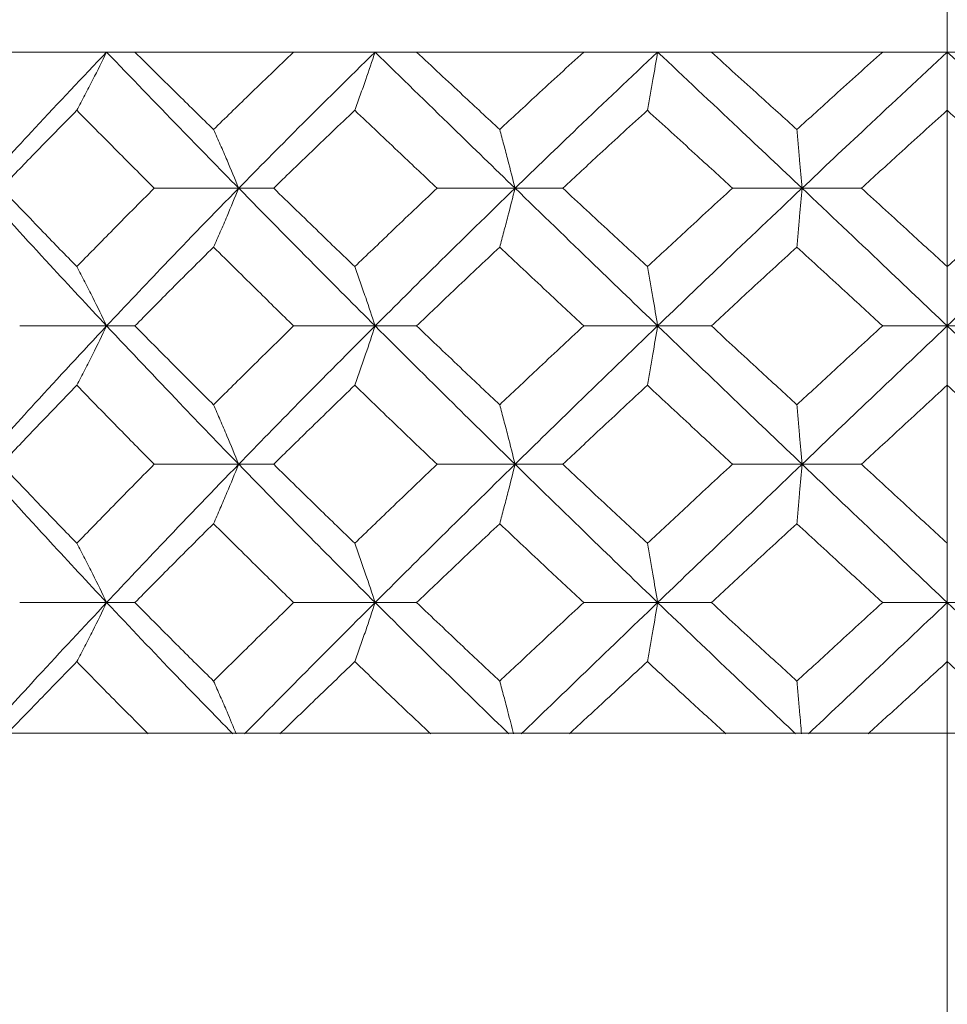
# Model space of a CAD drawing. Header units: inches. Extents: x 1.4 to 30, y 0.7 to 21.5.
# Tile 24 of 93: x 12.609 to 12.821, y 2.445 to 2.67. Entities that reach past the tile are written whole.
import ezdxf

# ---------------------------------------------------------------- set-up
doc = ezdxf.new("R2010")
doc.units = ezdxf.units.IN
doc.header["$MEASUREMENT"] = 0
doc.linetypes.add('CENTERX2', pattern=[0.8, 0.5, -0.1, 0.1, -0.1])

msp = doc.modelspace()

# ---------------------------------------------------------------- linework, layer by layer
at = {"color": 7, "linetype": 'CENTERX2', "lineweight": 0}
msp.add_line((12.8208, 0.74175), (12.8208, 9.13883), dxfattribs=at)
at = {"color": 7, "linetype": 'Continuous', "lineweight": 15}
for p, q in [((13.2583, 2.6624), (12.3833, 2.6624)), ((12.57572, 2.6624), (12.60915, 2.6624)), ((12.63544, 2.6624), (12.67165, 2.6624)), ((12.69971, 2.6624), (12.73783, 2.6624)), ((12.76697, 2.6624), (12.80605, 2.6624)), ((12.65912, 2.63136), (12.63984, 2.63136)), ((12.65912, 2.63136), (12.6671, 2.63136)), ((12.72217, 2.63136), (12.70438, 2.63136)), ((12.72217, 2.63136), (12.73307, 2.63136)), ((12.78765, 2.63136), (12.77179, 2.63136)), ((12.78765, 2.63136), (12.8012, 2.63136)), ((12.62899, 2.59996), (12.60915, 2.59996)), ((12.62899, 2.59996), (12.63544, 2.59996)), ((12.69024, 2.59996), (12.67165, 2.59996)), ((12.69024, 2.59996), (12.69971, 2.59996)), ((12.75471, 2.59996), (12.73783, 2.59996)), ((12.75471, 2.59996), (12.76697, 2.59996)), ((12.8208, 2.59996), (12.80605, 2.59996)), ((12.8208, 2.59996), (12.83555, 2.59996)), ((12.65912, 2.56839), (12.63984, 2.56839)), ((12.65912, 2.56839), (12.6671, 2.56839)), ((12.72217, 2.56839), (12.70438, 2.56839)), ((12.72217, 2.56839), (12.73307, 2.56839)), ((12.78765, 2.56839), (12.77179, 2.56839)), ((12.78765, 2.56839), (12.8012, 2.56839)), ((12.62899, 2.53685), (12.60915, 2.53685)), ((12.62899, 2.53685), (12.63544, 2.53685)), ((12.69024, 2.53685), (12.67165, 2.53685)), ((12.69024, 2.53685), (12.69971, 2.53685)), ((12.75471, 2.53685), (12.73783, 2.53685)), ((12.75471, 2.53685), (12.76697, 2.53685)), ((12.8208, 2.53685), (12.80605, 2.53685)), ((12.8208, 2.53685), (12.83555, 2.53685)), ((12.63842, 2.50704), (12.60626, 2.50704)), ((12.64127, 2.50704), (12.63842, 2.50704)), ((12.66855, 2.50704), (12.64127, 2.50704)), ((12.70288, 2.50704), (12.66855, 2.50704)), ((12.70589, 2.50704), (12.70288, 2.50704)), ((12.70579, 2.50704), (12.73458, 2.50704)), ((12.77024, 2.50704), (12.73458, 2.50704)), ((12.77334, 2.50704), (12.77024, 2.50704)), ((12.77324, 2.50704), (12.80274, 2.50704)), ((12.83884, 2.50704), (12.80274, 2.50704))]:
    msp.add_line(p, q, dxfattribs=at)
for points, knots in [([(12.62899, 2.6624), (12.6235, 2.65664), (12.61368, 2.64632), (12.60422, 2.63594), (12.60004, 2.63136)], [0, 0, 0, 0, 0.558266, 1, 1, 1, 1]), ([(12.62218, 2.64913), (12.6228, 2.65028), (12.62403, 2.65259), (12.62631, 2.65699), (12.62795, 2.6603), (12.62899, 2.6624)], [0, 0, 0, 0, 0.267081, 0.534161, 1, 1, 1, 1]), ([(12.62899, 2.6624), (12.63454, 2.65664), (12.64447, 2.64632), (12.65463, 2.63594), (12.65912, 2.63136)], [0, 0, 0, 0, 0.558266, 1, 1, 1, 1]), ([(12.63544, 2.6624), (12.63876, 2.65912), (12.64471, 2.65324), (12.65072, 2.64734), (12.65338, 2.64474)], [0, 0, 0, 0, 0.558937, 1, 1, 1, 1]), ([(12.67165, 2.6624), (12.66822, 2.65912), (12.66208, 2.65324), (12.65604, 2.64734), (12.65338, 2.64474)], [0, 0, 0, 0, 0.558937, 1, 1, 1, 1]), ([(12.69024, 2.6624), (12.68437, 2.65664), (12.67386, 2.64632), (12.66364, 2.63594), (12.65912, 2.63136)], [0, 0, 0, 0, 0.5582656, 1, 1, 1, 1]), ([(12.68561, 2.64913), (12.68603, 2.65028), (12.68686, 2.65259), (12.68842, 2.65699), (12.68953, 2.6603), (12.69024, 2.6624)], [0, 0, 0, 0, 0.267081, 0.534161, 1, 1, 1, 1]), ([(12.69024, 2.6624), (12.69615, 2.65664), (12.70673, 2.64632), (12.71744, 2.63594), (12.72217, 2.63136)], [0, 0, 0, 0, 0.5582656, 1, 1, 1, 1]), ([(12.69971, 2.6624), (12.70323, 2.65912), (12.70953, 2.65324), (12.71587, 2.64734), (12.71867, 2.64474)], [0, 0, 0, 0, 0.558937, 1, 1, 1, 1]), ([(12.73783, 2.6624), (12.73424, 2.65912), (12.72782, 2.65324), (12.72147, 2.64734), (12.71867, 2.64474)], [0, 0, 0, 0, 0.558937, 1, 1, 1, 1]), ([(12.75471, 2.6624), (12.7486, 2.65664), (12.73767, 2.64632), (12.72692, 2.63594), (12.72217, 2.63136)], [0, 0, 0, 0, 0.558266, 1, 1, 1, 1]), ([(12.75236, 2.64913), (12.75257, 2.65028), (12.753, 2.65259), (12.75378, 2.65699), (12.75435, 2.6603), (12.75471, 2.6624)], [0, 0, 0, 0, 0.267081, 0.534161, 1, 1, 1, 1]), ([(12.75471, 2.6624), (12.76083, 2.65664), (12.7718, 2.64632), (12.7828, 2.63594), (12.78765, 2.63136)], [0, 0, 0, 0, 0.558266, 1, 1, 1, 1]), ([(12.76697, 2.6624), (12.7706, 2.65912), (12.7771, 2.65324), (12.78361, 2.64734), (12.78647, 2.64474)], [0, 0, 0, 0, 0.558937, 1, 1, 1, 1]), ([(12.80605, 2.6624), (12.80239, 2.65912), (12.79585, 2.65324), (12.78934, 2.64734), (12.78647, 2.64474)], [0, 0, 0, 0, 0.558937, 1, 1, 1, 1]), ([(12.8208, 2.6624), (12.81461, 2.65664), (12.80352, 2.64632), (12.79251, 2.63594), (12.78765, 2.63136)], [0, 0, 0, 0, 0.558266, 1, 1, 1, 1]), ([(12.8208, 2.64913), (12.8208, 2.65028), (12.8208, 2.65259), (12.8208, 2.65699), (12.8208, 2.6603), (12.8208, 2.6624)], [0, 0, 0, 0, 0.267081, 0.534161, 1, 1, 1, 1]), ([(12.8208, 2.6624), (12.82699, 2.65664), (12.83808, 2.64632), (12.84909, 2.63594), (12.85395, 2.63136)], [0, 0, 0, 0, 0.558266, 1, 1, 1, 1]), ([(12.62218, 2.64913), (12.61893, 2.64582), (12.61312, 2.63991), (12.60742, 2.63398), (12.60491, 2.63136)], [0, 0, 0, 0, 0.559115, 1, 1, 1, 1]), ([(12.62218, 2.64913), (12.62545, 2.64582), (12.6313, 2.63991), (12.63723, 2.63398), (12.63984, 2.63136)], [0, 0, 0, 0, 0.559115, 1, 1, 1, 1]), ([(12.68561, 2.64913), (12.68213, 2.64582), (12.67592, 2.63991), (12.6698, 2.63398), (12.6671, 2.63136)], [0, 0, 0, 0, 0.559115, 1, 1, 1, 1]), ([(12.68561, 2.64913), (12.68909, 2.64582), (12.69533, 2.63991), (12.70161, 2.63398), (12.70438, 2.63136)], [0, 0, 0, 0, 0.559115, 1, 1, 1, 1]), ([(12.75236, 2.64913), (12.74875, 2.64582), (12.74229, 2.63991), (12.73589, 2.63398), (12.73307, 2.63136)], [0, 0, 0, 0, 0.559115, 1, 1, 1, 1]), ([(12.75236, 2.64913), (12.75598, 2.64582), (12.76245, 2.63991), (12.76893, 2.63398), (12.77179, 2.63136)], [0, 0, 0, 0, 0.559115, 1, 1, 1, 1]), ([(12.8208, 2.64913), (12.81714, 2.64582), (12.8106, 2.63991), (12.80408, 2.63398), (12.8012, 2.63136)], [0, 0, 0, 0, 0.559115, 1, 1, 1, 1]), ([(12.8208, 2.64913), (12.82446, 2.64582), (12.831, 2.63991), (12.83753, 2.63398), (12.8404, 2.63136)], [0, 0, 0, 0, 0.559115, 1, 1, 1, 1]), ([(12.65338, 2.64474), (12.6539, 2.64359), (12.65493, 2.64127), (12.65686, 2.63684), (12.65824, 2.63349), (12.65912, 2.63136)], [0, 0, 0, 0, 0.266089, 0.532178, 1, 1, 1, 1]), ([(12.71867, 2.64474), (12.71898, 2.64359), (12.71962, 2.64127), (12.72079, 2.63684), (12.72163, 2.63349), (12.72217, 2.63136)], [0, 0, 0, 0, 0.266089, 0.532178, 1, 1, 1, 1]), ([(12.78647, 2.64474), (12.78658, 2.64359), (12.78679, 2.64127), (12.78719, 2.63684), (12.78747, 2.63349), (12.78765, 2.63136)], [0, 0, 0, 0, 0.266089, 0.532178, 1, 1, 1, 1]), ([(12.60004, 2.63136), (12.60536, 2.62552), (12.61487, 2.61507), (12.62467, 2.60458), (12.62899, 2.59996)], [0, 0, 0, 0, 0.559005, 1, 1, 1, 1]), ([(12.60491, 2.63136), (12.60811, 2.62803), (12.61382, 2.62207), (12.61962, 2.6161), (12.62218, 2.61347)], [0, 0, 0, 0, 0.559351, 1, 1, 1, 1]), ([(12.63984, 2.63136), (12.63652, 2.62803), (12.63058, 2.62207), (12.62475, 2.6161), (12.62218, 2.61347)], [0, 0, 0, 0, 0.559351, 1, 1, 1, 1]), ([(12.65912, 2.63136), (12.65342, 2.62552), (12.64323, 2.61507), (12.63335, 2.60458), (12.62899, 2.59996)], [0, 0, 0, 0, 0.559005, 1, 1, 1, 1]), ([(12.65338, 2.61791), (12.65389, 2.61907), (12.65493, 2.6214), (12.65685, 2.62586), (12.65823, 2.62922), (12.65912, 2.63136)], [0, 0, 0, 0, 0.265507, 0.531014, 1, 1, 1, 1]), ([(12.65912, 2.63136), (12.66486, 2.62552), (12.67515, 2.61507), (12.68562, 2.60458), (12.69024, 2.59996)], [0, 0, 0, 0, 0.559005, 1, 1, 1, 1]), ([(12.6671, 2.63136), (12.67053, 2.62803), (12.67667, 2.62207), (12.68287, 2.6161), (12.68561, 2.61347)], [0, 0, 0, 0, 0.559351, 1, 1, 1, 1]), ([(12.70438, 2.63136), (12.70086, 2.62803), (12.69457, 2.62207), (12.68835, 2.6161), (12.68561, 2.61347)], [0, 0, 0, 0, 0.559351, 1, 1, 1, 1]), ([(12.72217, 2.63136), (12.71616, 2.62552), (12.70542, 2.61507), (12.69489, 2.60458), (12.69024, 2.59996)], [0, 0, 0, 0, 0.559005, 1, 1, 1, 1]), ([(12.71867, 2.61791), (12.71898, 2.61907), (12.71961, 2.6214), (12.72079, 2.62586), (12.72163, 2.62922), (12.72217, 2.63136)], [0, 0, 0, 0, 0.265507, 0.531014, 1, 1, 1, 1]), ([(12.72217, 2.63136), (12.72821, 2.62552), (12.73901, 2.61507), (12.7499, 2.60458), (12.75471, 2.59996)], [0, 0, 0, 0, 0.559005, 1, 1, 1, 1]), ([(12.73307, 2.63136), (12.73666, 2.62803), (12.74308, 2.62207), (12.74952, 2.6161), (12.75236, 2.61347)], [0, 0, 0, 0, 0.559351, 1, 1, 1, 1]), ([(12.77179, 2.63136), (12.76815, 2.62803), (12.76166, 2.62207), (12.7552, 2.6161), (12.75236, 2.61347)], [0, 0, 0, 0, 0.559351, 1, 1, 1, 1]), ([(12.78765, 2.63136), (12.78148, 2.62552), (12.77045, 2.61507), (12.75952, 2.60458), (12.75471, 2.59996)], [0, 0, 0, 0, 0.559005, 1, 1, 1, 1]), ([(12.78647, 2.61791), (12.78658, 2.61907), (12.78679, 2.6214), (12.78719, 2.62586), (12.78747, 2.62922), (12.78765, 2.63136)], [0, 0, 0, 0, 0.265507, 0.531014, 1, 1, 1, 1]), ([(12.78765, 2.63136), (12.79383, 2.62552), (12.80488, 2.61507), (12.81593, 2.60458), (12.8208, 2.59996)], [0, 0, 0, 0, 0.559005, 1, 1, 1, 1]), ([(12.8012, 2.63136), (12.80486, 2.62803), (12.81139, 2.62207), (12.81792, 2.6161), (12.8208, 2.61347)], [0, 0, 0, 0, 0.559351, 1, 1, 1, 1]), ([(12.85395, 2.63136), (12.84777, 2.62552), (12.83672, 2.61507), (12.82567, 2.60458), (12.8208, 2.59996)], [0, 0, 0, 0, 0.559005, 1, 1, 1, 1]), ([(12.8404, 2.63136), (12.83674, 2.62803), (12.83021, 2.62207), (12.82368, 2.6161), (12.8208, 2.61347)], [0, 0, 0, 0, 0.5593508, 1, 1, 1, 1]), ([(12.65338, 2.61791), (12.65, 2.61457), (12.64398, 2.60859), (12.63805, 2.6026), (12.63544, 2.59996)], [0, 0, 0, 0, 0.559529, 1, 1, 1, 1]), ([(12.65338, 2.61791), (12.65677, 2.61457), (12.66282, 2.60859), (12.66895, 2.6026), (12.67165, 2.59996)], [0, 0, 0, 0, 0.5595289, 1, 1, 1, 1]), ([(12.71867, 2.61791), (12.71511, 2.61457), (12.70876, 2.60859), (12.70248, 2.6026), (12.69971, 2.59996)], [0, 0, 0, 0, 0.5595289, 1, 1, 1, 1]), ([(12.71867, 2.61791), (12.72223, 2.61457), (12.7286, 2.60859), (12.73501, 2.6026), (12.73783, 2.59996)], [0, 0, 0, 0, 0.559529, 1, 1, 1, 1]), ([(12.78647, 2.61791), (12.78283, 2.61457), (12.77631, 2.60859), (12.76983, 2.6026), (12.76697, 2.59996)], [0, 0, 0, 0, 0.559529, 1, 1, 1, 1]), ([(12.78647, 2.61791), (12.79012, 2.61457), (12.79665, 2.60859), (12.80317, 2.6026), (12.80605, 2.59996)], [0, 0, 0, 0, 0.559529, 1, 1, 1, 1]), ([(12.62218, 2.61347), (12.62279, 2.61231), (12.62402, 2.60998), (12.6263, 2.6055), (12.62794, 2.60212), (12.62899, 2.59996)], [0, 0, 0, 0, 0.264936, 0.529872, 1, 1, 1, 1]), ([(12.68561, 2.61347), (12.68602, 2.61231), (12.68686, 2.60998), (12.68841, 2.6055), (12.68953, 2.60212), (12.69024, 2.59996)], [0, 0, 0, 0, 0.264936, 0.529872, 1, 1, 1, 1]), ([(12.75236, 2.61347), (12.75257, 2.61231), (12.75299, 2.60998), (12.75378, 2.6055), (12.75435, 2.60212), (12.75471, 2.59996)], [0, 0, 0, 0, 0.264936, 0.529872, 1, 1, 1, 1]), ([(12.8208, 2.61347), (12.8208, 2.61231), (12.8208, 2.60998), (12.8208, 2.6055), (12.8208, 2.60212), (12.8208, 2.59996)], [0, 0, 0, 0, 0.264936, 0.529872, 1, 1, 1, 1]), ([(12.62899, 2.59996), (12.6235, 2.59407), (12.6137, 2.58355), (12.60422, 2.57303), (12.60004, 2.56839)], [0, 0, 0, 0, 0.559746, 1, 1, 1, 1]), ([(12.62218, 2.58642), (12.62279, 2.58758), (12.62402, 2.58992), (12.6263, 2.5944), (12.62794, 2.59779), (12.62899, 2.59996)], [0, 0, 0, 0, 0.264668, 0.529335, 1, 1, 1, 1]), ([(12.62899, 2.59996), (12.63454, 2.59407), (12.64446, 2.58355), (12.65463, 2.57303), (12.65912, 2.56839)], [0, 0, 0, 0, 0.5597461, 1, 1, 1, 1]), ([(12.63544, 2.59996), (12.63876, 2.5966), (12.6447, 2.5906), (12.65072, 2.5846), (12.65338, 2.58196)], [0, 0, 0, 0, 0.559766, 1, 1, 1, 1]), ([(12.67165, 2.59996), (12.66822, 2.5966), (12.66209, 2.5906), (12.65604, 2.5846), (12.65338, 2.58196)], [0, 0, 0, 0, 0.559766, 1, 1, 1, 1]), ([(12.69024, 2.59996), (12.68437, 2.59407), (12.67388, 2.58355), (12.66363, 2.57303), (12.65912, 2.56839)], [0, 0, 0, 0, 0.559746, 1, 1, 1, 1]), ([(12.68561, 2.58642), (12.68602, 2.58758), (12.68686, 2.58992), (12.68841, 2.5944), (12.68953, 2.59779), (12.69024, 2.59996)], [0, 0, 0, 0, 0.264668, 0.529335, 1, 1, 1, 1]), ([(12.69024, 2.59996), (12.69615, 2.59407), (12.70672, 2.58355), (12.71745, 2.57303), (12.72217, 2.56839)], [0, 0, 0, 0, 0.559746, 1, 1, 1, 1]), ([(12.69971, 2.59996), (12.70323, 2.5966), (12.70953, 2.5906), (12.71587, 2.5846), (12.71867, 2.58196)], [0, 0, 0, 0, 0.559766, 1, 1, 1, 1]), ([(12.73783, 2.59996), (12.73424, 2.5966), (12.72783, 2.5906), (12.72147, 2.5846), (12.71867, 2.58196)], [0, 0, 0, 0, 0.559766, 1, 1, 1, 1]), ([(12.75471, 2.59996), (12.7486, 2.59407), (12.73769, 2.58355), (12.72691, 2.57303), (12.72217, 2.56839)], [0, 0, 0, 0, 0.559746, 1, 1, 1, 1]), ([(12.75236, 2.58642), (12.75257, 2.58758), (12.75299, 2.58992), (12.75378, 2.5944), (12.75434, 2.59779), (12.75471, 2.59996)], [0, 0, 0, 0, 0.264668, 0.529335, 1, 1, 1, 1]), ([(12.75471, 2.59996), (12.76084, 2.59407), (12.77178, 2.58355), (12.7828, 2.57303), (12.78765, 2.56839)], [0, 0, 0, 0, 0.559746, 1, 1, 1, 1]), ([(12.76697, 2.59996), (12.7706, 2.5966), (12.7771, 2.5906), (12.78361, 2.5846), (12.78647, 2.58196)], [0, 0, 0, 0, 0.559766, 1, 1, 1, 1]), ([(12.80605, 2.59996), (12.80239, 2.5966), (12.79586, 2.5906), (12.78934, 2.5846), (12.78647, 2.58196)], [0, 0, 0, 0, 0.559766, 1, 1, 1, 1]), ([(12.8208, 2.59996), (12.81461, 2.59407), (12.80354, 2.58355), (12.79251, 2.57303), (12.78765, 2.56839)], [0, 0, 0, 0, 0.559746, 1, 1, 1, 1]), ([(12.8208, 2.58642), (12.8208, 2.58758), (12.8208, 2.58992), (12.8208, 2.5944), (12.8208, 2.59779), (12.8208, 2.59996)], [0, 0, 0, 0, 0.264668, 0.529335, 1, 1, 1, 1]), ([(12.8208, 2.59996), (12.82699, 2.59407), (12.83806, 2.58355), (12.84909, 2.57303), (12.85395, 2.56839)], [0, 0, 0, 0, 0.559746, 1, 1, 1, 1]), ([(12.62218, 2.58642), (12.61893, 2.58305), (12.61312, 2.57704), (12.60742, 2.57104), (12.60491, 2.56839)], [0, 0, 0, 0, 0.559944, 1, 1, 1, 1]), ([(12.62218, 2.58642), (12.62545, 2.58305), (12.63129, 2.57704), (12.63723, 2.57104), (12.63984, 2.56839)], [0, 0, 0, 0, 0.559944, 1, 1, 1, 1]), ([(12.68561, 2.58642), (12.68213, 2.58305), (12.67593, 2.57704), (12.6698, 2.57104), (12.6671, 2.56839)], [0, 0, 0, 0, 0.559944, 1, 1, 1, 1]), ([(12.68561, 2.58642), (12.68909, 2.58305), (12.69532, 2.57704), (12.70161, 2.57104), (12.70438, 2.56839)], [0, 0, 0, 0, 0.5599442, 1, 1, 1, 1]), ([(12.75236, 2.58642), (12.74875, 2.58305), (12.7423, 2.57704), (12.73589, 2.57104), (12.73307, 2.56839)], [0, 0, 0, 0, 0.559944, 1, 1, 1, 1]), ([(12.75236, 2.58642), (12.75598, 2.58305), (12.76244, 2.57704), (12.76893, 2.57104), (12.77179, 2.56839)], [0, 0, 0, 0, 0.5599442, 1, 1, 1, 1]), ([(12.8208, 2.58642), (12.81714, 2.58305), (12.8106, 2.57704), (12.80407, 2.57104), (12.8012, 2.56839)], [0, 0, 0, 0, 0.559944, 1, 1, 1, 1]), ([(12.8208, 2.58642), (12.82446, 2.58305), (12.831, 2.57704), (12.83753, 2.57104), (12.8404, 2.56839)], [0, 0, 0, 0, 0.559944, 1, 1, 1, 1]), ([(12.65338, 2.58196), (12.65389, 2.58079), (12.65492, 2.57845), (12.65685, 2.57396), (12.65823, 2.57057), (12.65912, 2.56839)], [0, 0, 0, 0, 0.264517, 0.529035, 1, 1, 1, 1]), ([(12.71867, 2.58196), (12.71898, 2.58079), (12.71961, 2.57845), (12.72079, 2.57396), (12.72163, 2.57057), (12.72217, 2.56839)], [0, 0, 0, 0, 0.264517, 0.529035, 1, 1, 1, 1]), ([(12.78647, 2.58196), (12.78658, 2.58079), (12.78679, 2.57845), (12.78719, 2.57396), (12.78747, 2.57057), (12.78765, 2.56839)], [0, 0, 0, 0, 0.264517, 0.529035, 1, 1, 1, 1]), ([(12.60004, 2.56839), (12.60536, 2.5625), (12.61485, 2.55197), (12.62467, 2.54147), (12.62899, 2.53685)], [0, 0, 0, 0, 0.560487, 1, 1, 1, 1]), ([(12.60491, 2.56839), (12.60811, 2.56503), (12.61381, 2.55902), (12.61962, 2.55302), (12.62218, 2.55038)], [0, 0, 0, 0, 0.560181, 1, 1, 1, 1]), ([(12.63984, 2.56839), (12.63652, 2.56503), (12.63059, 2.55902), (12.62475, 2.55302), (12.62218, 2.55038)], [0, 0, 0, 0, 0.560181, 1, 1, 1, 1]), ([(12.65912, 2.56839), (12.65342, 2.5625), (12.64325, 2.55197), (12.63334, 2.54147), (12.62899, 2.53685)], [0, 0, 0, 0, 0.560487, 1, 1, 1, 1]), ([(12.65338, 2.55484), (12.65389, 2.556), (12.65492, 2.55834), (12.65685, 2.56283), (12.65823, 2.56622), (12.65912, 2.56839)], [0, 0, 0, 0, 0.264562, 0.529124, 1, 1, 1, 1]), ([(12.65912, 2.56839), (12.66487, 2.5625), (12.67513, 2.55197), (12.68563, 2.54147), (12.69024, 2.53685)], [0, 0, 0, 0, 0.560487, 1, 1, 1, 1]), ([(12.6671, 2.56839), (12.67053, 2.56503), (12.67667, 2.55902), (12.68287, 2.55302), (12.68561, 2.55038)], [0, 0, 0, 0, 0.5601813, 1, 1, 1, 1]), ([(12.70438, 2.56839), (12.70086, 2.56503), (12.69457, 2.55902), (12.68834, 2.55302), (12.68561, 2.55038)], [0, 0, 0, 0, 0.560181, 1, 1, 1, 1]), ([(12.72217, 2.56839), (12.71616, 2.5625), (12.70544, 2.55197), (12.69488, 2.54147), (12.69024, 2.53685)], [0, 0, 0, 0, 0.560487, 1, 1, 1, 1]), ([(12.71867, 2.55484), (12.71898, 2.556), (12.71961, 2.55834), (12.72079, 2.56283), (12.72163, 2.56622), (12.72217, 2.56839)], [0, 0, 0, 0, 0.264562, 0.529124, 1, 1, 1, 1]), ([(12.72217, 2.56839), (12.72821, 2.5625), (12.73899, 2.55197), (12.74991, 2.54147), (12.75471, 2.53685)], [0, 0, 0, 0, 0.560487, 1, 1, 1, 1]), ([(12.73307, 2.56839), (12.73666, 2.56503), (12.74307, 2.55902), (12.74952, 2.55302), (12.75236, 2.55038)], [0, 0, 0, 0, 0.560181, 1, 1, 1, 1]), ([(12.77179, 2.56839), (12.76815, 2.56503), (12.76166, 2.55902), (12.7552, 2.55302), (12.75236, 2.55038)], [0, 0, 0, 0, 0.560181, 1, 1, 1, 1]), ([(12.78765, 2.56839), (12.78148, 2.5625), (12.77047, 2.55197), (12.75952, 2.54147), (12.75471, 2.53685)], [0, 0, 0, 0, 0.560487, 1, 1, 1, 1]), ([(12.78647, 2.55484), (12.78658, 2.556), (12.78679, 2.55834), (12.78719, 2.56283), (12.78747, 2.56622), (12.78765, 2.56839)], [0, 0, 0, 0, 0.264562, 0.529124, 1, 1, 1, 1]), ([(12.78765, 2.56839), (12.79383, 2.5625), (12.80486, 2.55197), (12.81593, 2.54147), (12.8208, 2.53685)], [0, 0, 0, 0, 0.560487, 1, 1, 1, 1]), ([(12.8012, 2.56839), (12.80486, 2.56503), (12.81139, 2.55902), (12.81792, 2.55302), (12.8208, 2.55038)], [0, 0, 0, 0, 0.560181, 1, 1, 1, 1]), ([(12.65338, 2.55484), (12.65, 2.55148), (12.64398, 2.54548), (12.63805, 2.53949), (12.63544, 2.53685)], [0, 0, 0, 0, 0.56036, 1, 1, 1, 1]), ([(12.65338, 2.55484), (12.65677, 2.55148), (12.66282, 2.54548), (12.66895, 2.53949), (12.67165, 2.53685)], [0, 0, 0, 0, 0.56036, 1, 1, 1, 1]), ([(12.71867, 2.55484), (12.71511, 2.55148), (12.70877, 2.54548), (12.70248, 2.53949), (12.69971, 2.53685)], [0, 0, 0, 0, 0.56036, 1, 1, 1, 1]), ([(12.71867, 2.55484), (12.72223, 2.55148), (12.72859, 2.54548), (12.73501, 2.53949), (12.73783, 2.53685)], [0, 0, 0, 0, 0.56036, 1, 1, 1, 1]), ([(12.78647, 2.55484), (12.78283, 2.55148), (12.77632, 2.54548), (12.76982, 2.53949), (12.76697, 2.53685)], [0, 0, 0, 0, 0.56036, 1, 1, 1, 1]), ([(12.78647, 2.55484), (12.79013, 2.55148), (12.79664, 2.54548), (12.80318, 2.53949), (12.80605, 2.53685)], [0, 0, 0, 0, 0.56036, 1, 1, 1, 1]), ([(12.62218, 2.55038), (12.62279, 2.54921), (12.62402, 2.54688), (12.6263, 2.5424), (12.62794, 2.53902), (12.62899, 2.53685)], [0, 0, 0, 0, 0.264833, 0.529665, 1, 1, 1, 1]), ([(12.68561, 2.55038), (12.68602, 2.54921), (12.68686, 2.54688), (12.68841, 2.5424), (12.68953, 2.53902), (12.69024, 2.53685)], [0, 0, 0, 0, 0.264833, 0.529665, 1, 1, 1, 1]), ([(12.75236, 2.55038), (12.75257, 2.54921), (12.75299, 2.54688), (12.75378, 2.5424), (12.75434, 2.53902), (12.75471, 2.53685)], [0, 0, 0, 0, 0.264833, 0.529665, 1, 1, 1, 1]), ([(12.8208, 2.55038), (12.8208, 2.54921), (12.8208, 2.54688), (12.8208, 2.5424), (12.8208, 2.53902), (12.8208, 2.53685)], [0, 0, 0, 0, 0.264833, 0.529665, 1, 1, 1, 1]), ([(12.62899, 2.53685), (12.62374, 2.53124), (12.61438, 2.52124), (12.60529, 2.51128), (12.6013, 2.50691)], [0, 0, 0, 0, 0.561157, 1, 1, 1, 1]), ([(12.62218, 2.52337), (12.62279, 2.52453), (12.62402, 2.52686), (12.6263, 2.53132), (12.62794, 2.5347), (12.62899, 2.53685)], [0, 0, 0, 0, 0.265191, 0.530381, 1, 1, 1, 1]), ([(12.62899, 2.53685), (12.6343, 2.53124), (12.64375, 2.52124), (12.65349, 2.51128), (12.65776, 2.50691)], [0, 0, 0, 0, 0.561157, 1, 1, 1, 1]), ([(12.63544, 2.53685), (12.63876, 2.5335), (12.64469, 2.52753), (12.65073, 2.52156), (12.65338, 2.51894)], [0, 0, 0, 0, 0.560596, 1, 1, 1, 1]), ([(12.67165, 2.53685), (12.66822, 2.5335), (12.66209, 2.52753), (12.65604, 2.52156), (12.65338, 2.51894)], [0, 0, 0, 0, 0.560596, 1, 1, 1, 1]), ([(12.69024, 2.53685), (12.68463, 2.53124), (12.67462, 2.52124), (12.66479, 2.51128), (12.66047, 2.50691)], [0, 0, 0, 0, 0.561157, 1, 1, 1, 1]), ([(12.68561, 2.52337), (12.68602, 2.52453), (12.68686, 2.52686), (12.68841, 2.53132), (12.68953, 2.5347), (12.69024, 2.53685)], [0, 0, 0, 0, 0.265191, 0.530381, 1, 1, 1, 1]), ([(12.69024, 2.53685), (12.69589, 2.53124), (12.70597, 2.52124), (12.71624, 2.51128), (12.72074, 2.50691)], [0, 0, 0, 0, 0.561157, 1, 1, 1, 1]), ([(12.69971, 2.53685), (12.70324, 2.5335), (12.70952, 2.52753), (12.71588, 2.52156), (12.71867, 2.51894)], [0, 0, 0, 0, 0.5605962, 1, 1, 1, 1]), ([(12.73783, 2.53685), (12.73424, 2.5335), (12.72783, 2.52753), (12.72147, 2.52156), (12.71867, 2.51894)], [0, 0, 0, 0, 0.560596, 1, 1, 1, 1]), ([(12.75471, 2.53685), (12.74887, 2.53124), (12.73846, 2.52124), (12.72813, 2.51128), (12.7236, 2.50691)], [0, 0, 0, 0, 0.561157, 1, 1, 1, 1]), ([(12.75236, 2.52337), (12.75257, 2.52453), (12.75299, 2.52686), (12.75378, 2.53132), (12.75435, 2.5347), (12.75471, 2.53685)], [0, 0, 0, 0, 0.265191, 0.530381, 1, 1, 1, 1]), ([(12.75471, 2.53685), (12.76057, 2.53124), (12.77101, 2.52124), (12.78156, 2.51128), (12.78619, 2.50691)], [0, 0, 0, 0, 0.561157, 1, 1, 1, 1]), ([(12.76697, 2.53685), (12.7706, 2.5335), (12.77709, 2.52753), (12.78361, 2.52156), (12.78647, 2.51894)], [0, 0, 0, 0, 0.560596, 1, 1, 1, 1]), ([(12.80605, 2.53685), (12.80239, 2.5335), (12.79587, 2.52753), (12.78934, 2.52156), (12.78647, 2.51894)], [0, 0, 0, 0, 0.560596, 1, 1, 1, 1]), ([(12.8208, 2.53685), (12.81488, 2.53124), (12.80432, 2.52124), (12.79375, 2.51128), (12.78911, 2.50691)], [0, 0, 0, 0, 0.561157, 1, 1, 1, 1]), ([(12.8208, 2.52337), (12.8208, 2.52453), (12.8208, 2.52686), (12.8208, 2.53132), (12.8208, 2.5347), (12.8208, 2.53685)], [0, 0, 0, 0, 0.265191, 0.530381, 1, 1, 1, 1]), ([(12.8208, 2.53685), (12.82672, 2.53124), (12.83728, 2.52124), (12.84785, 2.51128), (12.85249, 2.50691)], [0, 0, 0, 0, 0.561157, 1, 1, 1, 1]), ([(12.62218, 2.52337), (12.61918, 2.52029), (12.61383, 2.5148), (12.60856, 2.50932), (12.60624, 2.50692)], [0, 0, 0, 0, 0.560705, 1, 1, 1, 1]), ([(12.62218, 2.52337), (12.6252, 2.52029), (12.63058, 2.5148), (12.63605, 2.50932), (12.63846, 2.50692)], [0, 0, 0, 0, 0.560705, 1, 1, 1, 1]), ([(12.68561, 2.52337), (12.6824, 2.52029), (12.67668, 2.5148), (12.67101, 2.50932), (12.66853, 2.50692)], [0, 0, 0, 0, 0.5607053, 1, 1, 1, 1]), ([(12.68561, 2.52337), (12.68882, 2.52029), (12.69456, 2.5148), (12.70037, 2.50932), (12.70292, 2.50692)], [0, 0, 0, 0, 0.560705, 1, 1, 1, 1]), ([(12.75236, 2.52337), (12.74903, 2.52029), (12.74308, 2.5148), (12.73716, 2.50932), (12.73456, 2.50692)], [0, 0, 0, 0, 0.560705, 1, 1, 1, 1]), ([(12.75236, 2.52337), (12.7557, 2.52029), (12.76165, 2.5148), (12.76764, 2.50932), (12.77028, 2.50692)], [0, 0, 0, 0, 0.560705, 1, 1, 1, 1]), ([(12.8208, 2.52337), (12.81742, 2.52029), (12.8114, 2.5148), (12.80537, 2.50932), (12.80272, 2.50692)], [0, 0, 0, 0, 0.560705, 1, 1, 1, 1]), ([(12.8208, 2.52337), (12.82418, 2.52029), (12.8302, 2.5148), (12.83623, 2.50932), (12.83888, 2.50692)], [0, 0, 0, 0, 0.5607053, 1, 1, 1, 1]), ([(12.65338, 2.51894), (12.65389, 2.51778), (12.65493, 2.51546), (12.65666, 2.51146), (12.65786, 2.50857), (12.65856, 2.5069)], [0, 0, 0, 0, 0.2951247, 0.5902496, 1, 1, 1, 1]), ([(12.71867, 2.51894), (12.71898, 2.51778), (12.71962, 2.51546), (12.72067, 2.51146), (12.7214, 2.50857), (12.72183, 2.5069)], [0, 0, 0, 0, 0.295125, 0.59025, 1, 1, 1, 1]), ([(12.78647, 2.51894), (12.78658, 2.51778), (12.78679, 2.51546), (12.78715, 2.51146), (12.78739, 2.50857), (12.78754, 2.5069)], [0, 0, 0, 0, 0.295125, 0.59025, 1, 1, 1, 1])]:
    msp.add_open_spline(points, degree=3, knots=knots, dxfattribs=at)

doc.saveas('drawing.dxf')
